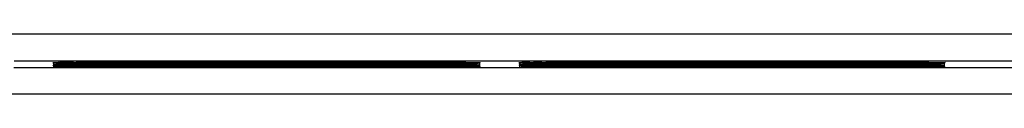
# Model space of a CAD drawing. Header units: millimetres. Extents: x 0 to 1500, y 0 to 1200.
# Tile 20 of 38: x 456.13 to 492.16, y 485.1 to 487.32. Entities that reach past the tile are written whole.
import ezdxf

# ---------------------------------------------------------------- set-up
doc = ezdxf.new("R2010")
doc.units = ezdxf.units.MM
doc.header["$LTSCALE"] = 82.5
doc.layers.get('0').update_dxf_attribs({"linetype": 'CONTINUOUS'})

msp = doc.modelspace()

# ---------------------------------------------------------------- linework, layer by layer
at = {"color": 9, "linetype": 'CONTINUOUS'}
for p, q in [((416.143, 487.316), (500.168, 487.316)), ((457.44, 486.066), (455.912, 486.066)), ((457.433, 486.316), (455.922, 486.316)), ((459.504, 486.316), (457.433, 486.316)), ((459.504, 486.066), (457.44, 486.066)), ((459.894, 486.077), (459.487, 486.077)), ((459.894, 486.129), (459.488, 486.129)), ((459.894, 486.182), (459.489, 486.182)), ((459.89, 486.234), (459.49, 486.234)), ((459.899, 486.316), (459.504, 486.316)), ((459.907, 486.066), (459.504, 486.066)), ((459.887, 486.275), (459.886, 486.275)), ((470.405, 486.234), (459.89, 486.234)), ((459.89, 486.223), (459.89, 486.223)), ((470.383, 486.181), (459.894, 486.182)), ((459.894, 486.17), (459.894, 486.17)), ((470.381, 486.129), (459.894, 486.129)), ((470.378, 486.076), (459.894, 486.077)), ((459.898, 486.118), (459.898, 486.118)), ((470.894, 486.316), (459.899, 486.316)), ((470.407, 486.066), (459.907, 486.066)), ((470.898, 486.066), (470.407, 486.066)), ((470.891, 486.275), (470.89, 486.275)), ((470.894, 486.223), (470.893, 486.223)), ((495.993, 486.316), (470.894, 486.316)), ((470.896, 486.17), (470.896, 486.17)), ((470.899, 486.117), (470.898, 486.117)), ((472.907, 486.066), (470.898, 486.066)), ((474.485, 486.066), (472.907, 486.066)), ((476.468, 486.066), (474.485, 486.066)), ((474.794, 486.264), (474.869, 486.265)), ((474.869, 486.265), (474.923, 486.266)), ((475.237, 486.269), (475.38, 486.27)), ((475.976, 486.273), (476.081, 486.274)), ((477.022, 486.129), (476.452, 486.129)), ((477.022, 486.076), (476.452, 486.076)), ((477.016, 486.181), (476.453, 486.181)), ((477.01, 486.234), (476.454, 486.234)), ((477.037, 486.066), (476.468, 486.066)), ((477.005, 486.275), (477.004, 486.275)), ((487.308, 486.234), (477.01, 486.234)), ((477.011, 486.222), (477.01, 486.222)), ((477.016, 486.17), (477.015, 486.17)), ((487.305, 486.181), (477.016, 486.181)), ((477.022, 486.117), (477.021, 486.117)), ((487.302, 486.128), (477.022, 486.129)), ((487.299, 486.075), (477.022, 486.076)), ((487.329, 486.066), (477.037, 486.066)), ((487.997, 486.066), (487.329, 486.066)), ((487.972, 486.222), (487.971, 486.222)), ((487.975, 486.169), (487.974, 486.169)), ((487.979, 486.116), (487.978, 486.116)), ((489.15, 486.066), (487.997, 486.066)), ((489.916, 486.066), (489.15, 486.066)), ((496.139, 486.066), (489.916, 486.066)), ((502.31, 485.101), (417.151, 485.101))]:
    msp.add_line(p, q, dxfattribs=at)
at = {"color": 7, "linetype": 'CONTINUOUS'}
for p, q in [((457.461, 486.207), (457.477, 486.207)), ((457.473, 486.101), (457.5, 486.102)), ((457.491, 486.26), (457.612, 486.263)), ((457.582, 486.262), (457.604, 486.263)), ((457.744, 486.107), (457.92, 486.109)), ((457.776, 486.213), (457.956, 486.215)), ((457.78, 486.16), (457.96, 486.162)), ((457.855, 486.214), (457.883, 486.214)), ((457.865, 486.161), (457.893, 486.161)), ((457.914, 486.267), (458.207, 486.269)), ((458.093, 486.269), (458.198, 486.27)), ((458.663, 486.22), (458.989, 486.221)), ((459.484, 486.222), (459.89, 486.223)), ((459.484, 486.17), (459.894, 486.17)), ((459.484, 486.117), (459.898, 486.118)), ((459.634, 486.117), (459.898, 486.118)), ((459.646, 486.223), (459.89, 486.223)), ((459.65, 486.17), (459.894, 486.17)), ((459.887, 486.275), (470.891, 486.275)), ((459.89, 486.223), (470.406, 486.223)), ((459.894, 486.17), (470.406, 486.17)), ((459.898, 486.118), (470.406, 486.117)), ((470.406, 486.223), (470.894, 486.223)), ((470.406, 486.17), (470.896, 486.17)), ((470.406, 486.117), (470.899, 486.117)), ((470.893, 486.223), (471.266, 486.222)), ((470.896, 486.17), (471.267, 486.17)), ((470.898, 486.117), (471.269, 486.117)), ((472.599, 486.268), (472.65, 486.267)), ((472.63, 486.109), (472.664, 486.109)), ((472.631, 486.215), (472.666, 486.214)), ((472.631, 486.162), (472.665, 486.161)), ((472.664, 486.109), (472.697, 486.108)), ((472.665, 486.161), (472.698, 486.161)), ((472.666, 486.214), (472.699, 486.214)), ((472.856, 486.263), (472.904, 486.262)), ((474.797, 486.211), (475.006, 486.214)), ((474.802, 486.159), (475.011, 486.161)), ((474.807, 486.106), (475.017, 486.108)), ((474.95, 486.213), (474.979, 486.214)), ((475.011, 486.161), (475.567, 486.166)), ((475.017, 486.108), (475.573, 486.113)), ((475.562, 486.218), (475.898, 486.22)), ((475.567, 486.166), (475.903, 486.167)), ((475.573, 486.113), (475.909, 486.115)), ((475.755, 486.219), (475.805, 486.22)), ((475.77, 486.167), (475.817, 486.167)), ((475.786, 486.114), (475.83, 486.114)), ((476.654, 486.222), (477.01, 486.222)), ((476.66, 486.169), (477.015, 486.17)), ((476.666, 486.117), (477.021, 486.117)), ((477.005, 486.275), (487.969, 486.275)), ((477.011, 486.222), (487.309, 486.222)), ((477.016, 486.17), (487.309, 486.169)), ((477.022, 486.117), (487.309, 486.116)), ((487.309, 486.222), (487.972, 486.222)), ((487.309, 486.169), (487.975, 486.169)), ((487.309, 486.116), (487.979, 486.116)), ((487.969, 486.275), (489.132, 486.272)), ((487.971, 486.222), (488.243, 486.222)), ((487.974, 486.169), (488.245, 486.169)), ((487.978, 486.116), (488.247, 486.116)), ((488.243, 486.222), (488.594, 486.221)), ((488.245, 486.169), (488.595, 486.168)), ((488.247, 486.116), (488.597, 486.115)), ((488.594, 486.221), (488.913, 486.22)), ((488.595, 486.168), (488.913, 486.167)), ((489.062, 486.219), (489.143, 486.219)), ((489.063, 486.167), (489.142, 486.166)), ((489.358, 486.19), (489.16, 486.188)), ((489.348, 486.137), (489.16, 486.135)), ((489.193, 486.113), (489.453, 486.111)), ((489.428, 486.217), (489.621, 486.215)), ((489.428, 486.164), (489.62, 486.162)), ((489.453, 486.111), (489.62, 486.109)), ((489.464, 486.111), (489.503, 486.11)), ((489.503, 486.11), (489.565, 486.11)), ((489.678, 486.214), (489.704, 486.214)), ((489.678, 486.161), (489.703, 486.161)), ((489.703, 486.161), (489.732, 486.16)), ((489.704, 486.214), (489.733, 486.213)), ((489.86, 486.104), (489.899, 486.103))]:
    msp.add_line(p, q, dxfattribs=at)
for points in [[(457.419, 486.258), (457.428, 486.258), (457.491, 486.26)], [(457.47, 486.154), (457.574, 486.157), (457.703, 486.159), (457.78, 486.16)], [(457.477, 486.207), (457.57, 486.209), (457.699, 486.212), (457.776, 486.213)], [(457.5, 486.102), (457.603, 486.105), (457.744, 486.107)], [(457.612, 486.263), (457.736, 486.265), (457.914, 486.267)], [(457.92, 486.109), (458.38, 486.113), (458.657, 486.115), (458.962, 486.116)], [(457.956, 486.215), (458.416, 486.219), (458.663, 486.22)], [(457.96, 486.162), (458.419, 486.166), (458.693, 486.167), (458.993, 486.169)], [(458.207, 486.269), (458.375, 486.271), (458.653, 486.272), (458.958, 486.274)], [(458.958, 486.274), (459.285, 486.275), (459.628, 486.275), (459.886, 486.275)], [(458.962, 486.116), (459.29, 486.117), (459.634, 486.117)], [(458.989, 486.221), (459.31, 486.222), (459.646, 486.223)], [(458.993, 486.169), (459.313, 486.17), (459.65, 486.17)], [(470.89, 486.275), (471.265, 486.275), (471.66, 486.274), (472.012, 486.273), (472.311, 486.27), (472.552, 486.268)], [(471.266, 486.222), (471.661, 486.221), (472.012, 486.22), (472.31, 486.218), (472.552, 486.215)], [(471.267, 486.17), (471.662, 486.169), (472.012, 486.167), (472.31, 486.165), (472.551, 486.163)], [(471.269, 486.117), (471.663, 486.116), (472.013, 486.115), (472.309, 486.112), (472.551, 486.11)], [(472.551, 486.163), (472.731, 486.16), (472.853, 486.158), (472.9, 486.156)], [(472.551, 486.11), (472.73, 486.108), (472.851, 486.105), (472.898, 486.104)], [(472.552, 486.268), (472.735, 486.266), (472.856, 486.263)], [(472.552, 486.215), (472.733, 486.213), (472.855, 486.21), (472.902, 486.209)], [(474.465, 486.257), (474.464, 486.257), (474.518, 486.259), (474.621, 486.261), (474.69, 486.262), (474.868, 486.265), (475.103, 486.268), (475.397, 486.27), (475.745, 486.272), (476.139, 486.274)], [(474.469, 486.151), (474.472, 486.151), (474.528, 486.153)], [(474.474, 486.098), (474.477, 486.099), (474.533, 486.101)], [(474.528, 486.153), (474.639, 486.156), (474.802, 486.159)], [(474.533, 486.101), (474.644, 486.103), (474.807, 486.106)], [(474.535, 486.206), (474.634, 486.209), (474.797, 486.211)], [(475.006, 486.214), (475.263, 486.216), (475.562, 486.218)], [(475.898, 486.22), (476.265, 486.221), (476.654, 486.222)], [(475.903, 486.167), (476.271, 486.169), (476.66, 486.169)], [(475.909, 486.115), (476.276, 486.116), (476.666, 486.117)], [(476.139, 486.274), (476.567, 486.275), (477.004, 486.275)], [(488.597, 486.115), (488.915, 486.114), (489.193, 486.113)], [(488.913, 486.22), (489.192, 486.219), (489.428, 486.217)], [(488.913, 486.167), (489.192, 486.166), (489.428, 486.164)], [(489.126, 486.272), (489.388, 486.27), (489.585, 486.268), (489.735, 486.266), (489.795, 486.265), (489.881, 486.263), (489.911, 486.262)], [(489.62, 486.162), (489.763, 486.16), (489.862, 486.157), (489.901, 486.156)], [(489.62, 486.109), (489.763, 486.107), (489.86, 486.104)], [(489.621, 486.215), (489.765, 486.213), (489.864, 486.21), (489.903, 486.209)]]:
    msp.add_lwpolyline(points, dxfattribs=at)
for centre, radius, start, end in [((457.723, 476.831), 9.38, 91.2548, 91.6876), ((457.74, 476.267), 9.891, 91.2488, 91.6386), ((457.744, 476.245), 9.861, 91.2277, 91.6587), ((457.947, 466.528), 19.737, 91.0597, 91.1737), ((458.475, 434.808), 51.462, 90.4246, 90.9697), ((459.169, 368.13), 118.091, 90.24551, 90.62381), ((459.524, 328.233), 157.937, 90.01447, 90.59171), ((459.529, 327.519), 158.598, 90.01629, 90.58725), ((459.758, 278.205), 208.07, 89.96452, 90.42948), ((459.808, 252.879), 233.344, 90.07964, 90.28132), ((470.782, 644.865), 158.683, 270.04218, 270.58905), ((470.779, 645.383), 159.254, 270.04417, 270.58503), ((470.775, 645.993), 159.916, 270.0463, 270.58058), ((474.86, 473.11), 13.1, 91.1728, 91.468), ((474.872, 472.762), 13.397, 91.1635, 91.4546), ((474.884, 472.373), 13.733, 91.1535, 91.4399), ((476.319, 358.788), 127.433, 90.25348, 90.6027), ((476.334, 357.403), 128.765, 90.25096, 90.59757), ((476.35, 355.831), 130.284, 90.24803, 90.59192), ((476.925, 249.517), 236.705, 90.11635, 90.27104), ((476.927, 249.529), 236.641, 90.11722, 90.26875), ((476.93, 249.492), 236.625, 90.11788, 90.26631), ((476.989, 232.01), 254.159, 89.99387, 90.12305), ((476.993, 231.065), 255.051, 89.99341, 90.12343), ((476.986, 232.884), 253.338, 89.99434, 90.12244), ((487.3, 774.352), 288.277, 269.99985, 270.13445), ((487.302, 772.834), 286.706, 270.00007, 270.13607), ((487.299, 775.019), 288.838, 270.00124, 270.13519), ((487.296, 776.941), 290.708, 270.00233, 270.13485), ((487.984, 266.492), 219.73, 89.71909, 90.00326), ((487.985, 266.909), 219.26, 89.71826, 90.00239), ((487.573, 679.559), 193.483, 270.11964, 270.44015), ((487.96, 235.777), 250.339, 89.85025, 89.99576), ((487.431, 715.145), 228.964, 270.13755, 270.27663), ((487.428, 715.69), 229.562, 270.13845, 270.27371), ((487.807, 644.484), 158.355, 270.25972, 270.48937), ((487.81, 644.341), 158.159, 270.26311, 270.48902), ((488.262, 346.717), 139.399, 89.50584, 89.85506), ((488.627, 552.121), 66.041, 270.37472, 270.90542)]:
    msp.add_arc(centre, radius, start, end, dxfattribs=at)
at = {"color": 9, "linetype": 'CONTINUOUS'}
for centre, radius, start, end in [((474.737, 477.829), 8.433, 91.494, 91.6202), ((474.9, 471.265), 14.999, 91.0347, 91.4643), ((475.221, 454.194), 32.073, 90.7631, 91.0569), ((475.964, 395.078), 91.194, 90.45659, 90.65371), ((476.672, 304.006), 182.268, 90.21875, 90.40618), ((476.989, 225.98), 260.295, 89.99658, 90.20005)]:
    msp.add_arc(centre, radius, start, end, dxfattribs=at)
at = {"color": 7, "linetype": 'CONTINUOUS'}
for points, knots in [([(457.912, 486.24), (457.846, 486.241), (457.726, 486.242), (457.574, 486.244), (457.448, 486.247), (457.396, 486.248), (457.332, 486.253), (457.39, 486.258), (457.44, 486.258), (457.506, 486.261), (457.543, 486.262)], [0, 0, 0, 0, 0.257462, 0.464231, 0.615652, 0.708308, 0.741013, 0.768662, 0.855184, 1, 1, 1, 1]), ([(457.689, 486.19), (457.619, 486.191), (457.531, 486.193), (457.413, 486.195), (457.384, 486.197), (457.342, 486.199), (457.392, 486.211), (457.417, 486.206), (457.447, 486.207)], [0, 0, 0, 0, 0.478775, 0.63547, 0.734617, 0.775674, 0.793614, 1, 1, 1, 1]), ([(457.691, 486.138), (457.652, 486.138), (457.581, 486.139), (457.491, 486.141), (457.416, 486.143), (457.386, 486.145), (457.346, 486.147), (457.374, 486.152), (457.402, 486.151), (457.437, 486.154), (457.457, 486.154)], [0, 0, 0, 0, 0.264511, 0.475333, 0.629664, 0.726019, 0.76389, 0.785301, 0.86399, 1, 1, 1, 1]), ([(457.693, 486.085), (457.623, 486.086), (457.537, 486.087), (457.42, 486.09), (457.391, 486.092), (457.35, 486.094), (457.377, 486.1), (457.405, 486.099), (457.439, 486.101), (457.458, 486.101)], [0, 0, 0, 0, 0.476574, 0.631776, 0.729181, 0.768262, 0.788375, 0.865597, 1, 1, 1, 1]), ([(457.518, 486.208), (457.54, 486.209), (457.653, 486.211), (457.766, 486.213), (457.855, 486.214)], [0, 0, 0, 0, 0.202456, 1, 1, 1, 1]), ([(457.524, 486.156), (457.547, 486.156), (457.661, 486.159), (457.774, 486.16), (457.865, 486.161)], [0, 0, 0, 0, 0.202659, 1, 1, 1, 1]), ([(457.532, 486.103), (457.557, 486.104), (457.681, 486.106), (457.805, 486.108), (457.904, 486.109)], [0, 0, 0, 0, 0.201068, 1, 1, 1, 1]), ([(459.489, 486.182), (459.31, 486.182), (458.71, 486.183), (458.11, 486.184), (457.689, 486.19)], [0, 0, 0, 0, 0.298573, 1, 1, 1, 1]), ([(459.488, 486.129), (459.309, 486.129), (458.71, 486.13), (458.111, 486.132), (457.691, 486.138)], [0, 0, 0, 0, 0.298725, 1, 1, 1, 1]), ([(459.487, 486.077), (459.309, 486.077), (458.71, 486.077), (458.112, 486.079), (457.693, 486.085)], [0, 0, 0, 0, 0.298881, 1, 1, 1, 1]), ([(459.49, 486.234), (459.342, 486.234), (458.816, 486.235), (458.29, 486.237), (457.912, 486.24)], [0, 0, 0, 0, 0.282828, 1, 1, 1, 1]), ([(470.891, 486.275), (471.059, 486.275), (471.628, 486.275), (472.197, 486.273), (472.599, 486.268)], [0, 0, 0, 0, 0.294938, 1, 1, 1, 1]), ([(470.894, 486.223), (471.066, 486.223), (471.646, 486.222), (472.225, 486.22), (472.631, 486.215)], [0, 0, 0, 0, 0.29781, 1, 1, 1, 1]), ([(470.896, 486.17), (471.069, 486.17), (471.647, 486.169), (472.225, 486.167), (472.631, 486.162)], [0, 0, 0, 0, 0.297937, 1, 1, 1, 1]), ([(470.899, 486.117), (471.071, 486.117), (471.648, 486.116), (472.225, 486.115), (472.63, 486.109)], [0, 0, 0, 0, 0.298067, 1, 1, 1, 1]), ([(472.741, 486.247), (472.634, 486.246), (472.02, 486.238), (471.407, 486.236), (470.901, 486.235)], [0, 0, 0, 0, 0.175736, 1, 1, 1, 1]), ([(472.697, 486.108), (472.746, 486.108), (472.839, 486.107), (472.897, 486.103), (472.992, 486.102), (472.941, 486.092), (472.884, 486.095), (472.686, 486.085), (472.523, 486.086), (472.396, 486.085)], [0, 0, 0, 0, 0.168898, 0.278019, 0.325058, 0.341049, 0.418159, 0.555671, 1, 1, 1, 1]), ([(472.698, 486.161), (472.747, 486.16), (472.84, 486.16), (472.898, 486.155), (472.995, 486.155), (472.945, 486.144), (472.888, 486.148), (472.693, 486.138), (472.532, 486.139), (472.405, 486.138)], [0, 0, 0, 0, 0.170284, 0.280706, 0.328944, 0.343876, 0.419999, 0.556667, 1, 1, 1, 1]), ([(472.699, 486.214), (472.789, 486.212), (473.247, 486.194), (472.599, 486.192), (472.414, 486.19)], [0, 0, 0, 0, 0.328154, 1, 1, 1, 1]), ([(472.65, 486.267), (472.672, 486.267), (472.747, 486.266), (472.821, 486.264), (472.874, 486.263)], [0, 0, 0, 0, 0.297047, 1, 1, 1, 1]), ([(472.874, 486.263), (472.909, 486.262), (473.095, 486.249), (472.821, 486.249), (472.741, 486.247)], [0, 0, 0, 0, 0.308203, 1, 1, 1, 1]), ([(474.692, 486.19), (474.595, 486.191), (474.261, 486.19), (474.483, 486.205), (474.524, 486.206)], [0, 0, 0, 0, 0.701008, 1, 1, 1, 1]), ([(474.695, 486.137), (474.598, 486.138), (474.266, 486.138), (474.489, 486.153), (474.532, 486.154)], [0, 0, 0, 0, 0.695301, 1, 1, 1, 1]), ([(474.698, 486.084), (474.602, 486.086), (474.27, 486.085), (474.496, 486.1), (474.539, 486.101)], [0, 0, 0, 0, 0.689043, 1, 1, 1, 1]), ([(474.592, 486.208), (474.616, 486.208), (474.736, 486.211), (474.855, 486.212), (474.95, 486.213)], [0, 0, 0, 0, 0.205798, 1, 1, 1, 1]), ([(474.6, 486.155), (474.626, 486.156), (474.757, 486.158), (474.887, 486.16), (474.991, 486.161)], [0, 0, 0, 0, 0.204004, 1, 1, 1, 1]), ([(474.608, 486.103), (474.635, 486.103), (474.767, 486.106), (474.899, 486.107), (475.004, 486.108)], [0, 0, 0, 0, 0.204149, 1, 1, 1, 1]), ([(476.453, 486.181), (476.276, 486.181), (475.688, 486.182), (475.101, 486.184), (474.692, 486.19)], [0, 0, 0, 0, 0.302828, 1, 1, 1, 1]), ([(476.452, 486.129), (476.275, 486.129), (475.689, 486.129), (475.103, 486.131), (474.695, 486.137)], [0, 0, 0, 0, 0.303039, 1, 1, 1, 1]), ([(476.452, 486.076), (476.274, 486.076), (475.69, 486.077), (475.105, 486.078), (474.698, 486.084)], [0, 0, 0, 0, 0.303255, 1, 1, 1, 1]), ([(489.131, 486.272), (489.283, 486.271), (489.563, 486.268), (489.764, 486.267), (490.037, 486.259), (489.8, 486.246), (489.597, 486.247), (489.139, 486.239), (488.604, 486.237), (488.196, 486.235), (487.981, 486.235)], [0, 0, 0, 0, 0.158504, 0.261179, 0.298743, 0.328771, 0.423677, 0.576493, 0.77391, 1, 1, 1, 1]), ([(489.142, 486.166), (489.194, 486.166), (489.372, 486.165), (489.551, 486.163), (489.678, 486.161)], [0, 0, 0, 0, 0.289361, 1, 1, 1, 1]), ([(489.143, 486.219), (489.194, 486.219), (489.373, 486.217), (489.551, 486.216), (489.678, 486.214)], [0, 0, 0, 0, 0.289183, 1, 1, 1, 1]), ([(489.732, 486.16), (489.777, 486.16), (489.859, 486.158), (489.919, 486.157), (489.995, 486.152), (489.865, 486.14), (489.712, 486.145), (489.482, 486.138), (489.348, 486.137)], [0, 0, 0, 0, 0.153791, 0.248449, 0.282035, 0.310067, 0.544199, 1, 1, 1, 1]), ([(489.733, 486.213), (489.778, 486.213), (489.861, 486.211), (489.92, 486.21), (489.997, 486.205), (489.871, 486.193), (489.718, 486.199), (489.491, 486.191), (489.358, 486.19)], [0, 0, 0, 0, 0.155208, 0.2512, 0.286016, 0.312936, 0.545201, 1, 1, 1, 1]), ([(489.565, 486.11), (489.598, 486.109), (489.704, 486.108), (489.809, 486.106), (489.882, 486.104)], [0, 0, 0, 0, 0.310655, 1, 1, 1, 1]), ([(489.882, 486.104), (489.9, 486.104), (489.932, 486.102), (489.958, 486.103), (489.984, 486.097), (489.913, 486.093), (489.849, 486.092), (489.734, 486.089), (489.671, 486.088)], [0, 0, 0, 0, 0.138031, 0.21745, 0.238278, 0.27707, 0.526776, 1, 1, 1, 1])]:
    msp.add_open_spline(points, degree=3, knots=knots, dxfattribs=at)
at = {"color": 9, "linetype": 'CONTINUOUS'}
for points, knots in [([(459.487, 486.077), (459.49, 486.077), (459.496, 486.083), (459.499, 486.089), (459.501, 486.093)], [0, 0, 0, 0, 0.370159, 1, 1, 1, 1]), ([(459.488, 486.129), (459.491, 486.13), (459.497, 486.135), (459.5, 486.142), (459.502, 486.146)], [0, 0, 0, 0, 0.368598, 1, 1, 1, 1]), ([(459.489, 486.182), (459.492, 486.182), (459.498, 486.188), (459.501, 486.194), (459.503, 486.199)], [0, 0, 0, 0, 0.367059, 1, 1, 1, 1]), ([(459.49, 486.234), (459.493, 486.235), (459.499, 486.24), (459.502, 486.247), (459.503, 486.251)], [0, 0, 0, 0, 0.365556, 1, 1, 1, 1]), ([(470.395, 486.076), (470.399, 486.076), (470.406, 486.082), (470.41, 486.089), (470.413, 486.093)], [0, 0, 0, 0, 0.392219, 1, 1, 1, 1]), ([(470.398, 486.129), (470.401, 486.129), (470.408, 486.134), (470.412, 486.142), (470.415, 486.146)], [0, 0, 0, 0, 0.390939, 1, 1, 1, 1]), ([(470.4, 486.181), (470.403, 486.182), (470.41, 486.187), (470.414, 486.194), (470.417, 486.199)], [0, 0, 0, 0, 0.389672, 1, 1, 1, 1]), ([(470.402, 486.234), (470.405, 486.234), (470.413, 486.24), (470.416, 486.247), (470.419, 486.251)], [0, 0, 0, 0, 0.38842, 1, 1, 1, 1]), ([(470.413, 486.093), (470.413, 486.095), (470.415, 486.099), (470.417, 486.102), (470.417, 486.104)], [0, 0, 0, 0, 0.475654, 1, 1, 1, 1]), ([(470.415, 486.146), (470.415, 486.148), (470.417, 486.151), (470.419, 486.155), (470.419, 486.157)], [0, 0, 0, 0, 0.47567, 1, 1, 1, 1]), ([(470.417, 486.199), (470.417, 486.2), (470.419, 486.204), (470.421, 486.207), (470.421, 486.209)], [0, 0, 0, 0, 0.475784, 1, 1, 1, 1]), ([(474.742, 486.242), (474.701, 486.242), (474.626, 486.243), (474.531, 486.245), (474.452, 486.247), (474.421, 486.249), (474.379, 486.251), (474.41, 486.257), (474.44, 486.256), (474.477, 486.258), (474.498, 486.259)], [0, 0, 0, 0, 0.263589, 0.47377, 0.627638, 0.723395, 0.760353, 0.782903, 0.862901, 1, 1, 1, 1]), ([(476.454, 486.234), (476.284, 486.234), (475.713, 486.235), (475.143, 486.237), (474.742, 486.242)], [0, 0, 0, 0, 0.297779, 1, 1, 1, 1]), ([(476.452, 486.129), (476.456, 486.129), (476.464, 486.134), (476.468, 486.141), (476.471, 486.145)], [0, 0, 0, 0, 0.404398, 1, 1, 1, 1]), ([(476.452, 486.076), (476.455, 486.076), (476.463, 486.081), (476.468, 486.088), (476.47, 486.092)], [0, 0, 0, 0, 0.405915, 1, 1, 1, 1]), ([(476.453, 486.181), (476.457, 486.182), (476.465, 486.186), (476.469, 486.194), (476.472, 486.198)], [0, 0, 0, 0, 0.40289, 1, 1, 1, 1]), ([(476.454, 486.234), (476.458, 486.234), (476.465, 486.239), (476.47, 486.246), (476.472, 486.251)], [0, 0, 0, 0, 0.401389, 1, 1, 1, 1]), ([(487.316, 486.075), (487.32, 486.075), (487.33, 486.08), (487.336, 486.088), (487.339, 486.092)], [0, 0, 0, 0, 0.420366, 1, 1, 1, 1]), ([(487.319, 486.128), (487.323, 486.128), (487.333, 486.133), (487.338, 486.141), (487.342, 486.145)], [0, 0, 0, 0, 0.419166, 1, 1, 1, 1]), ([(487.322, 486.181), (487.326, 486.181), (487.335, 486.186), (487.341, 486.194), (487.344, 486.198)], [0, 0, 0, 0, 0.417973, 1, 1, 1, 1]), ([(487.325, 486.234), (487.329, 486.234), (487.338, 486.239), (487.344, 486.246), (487.347, 486.251)], [0, 0, 0, 0, 0.416786, 1, 1, 1, 1]), ([(487.339, 486.092), (487.34, 486.094), (487.342, 486.098), (487.344, 486.101), (487.345, 486.103)], [0, 0, 0, 0, 0.478387, 1, 1, 1, 1]), ([(487.342, 486.145), (487.343, 486.147), (487.345, 486.151), (487.347, 486.154), (487.348, 486.156)], [0, 0, 0, 0, 0.478353, 1, 1, 1, 1]), ([(487.344, 486.198), (487.345, 486.2), (487.348, 486.203), (487.35, 486.207), (487.351, 486.209)], [0, 0, 0, 0, 0.478323, 1, 1, 1, 1])]:
    msp.add_open_spline(points, degree=3, knots=knots, dxfattribs=at)
at = {"color": 7, "linetype": 'CONTINUOUS'}
for points in [[(470.904, 486.077), (470.729, 486.076), (470.554, 486.076), (470.378, 486.076)], [(470.902, 486.129), (470.728, 486.129), (470.554, 486.129), (470.381, 486.129)], [(470.899, 486.182), (470.727, 486.182), (470.555, 486.181), (470.383, 486.181)], [(470.901, 486.235), (470.736, 486.234), (470.571, 486.234), (470.405, 486.234)]]:
    msp.add_open_spline(points, degree=3, dxfattribs=at)

doc.saveas('drawing.dxf')
